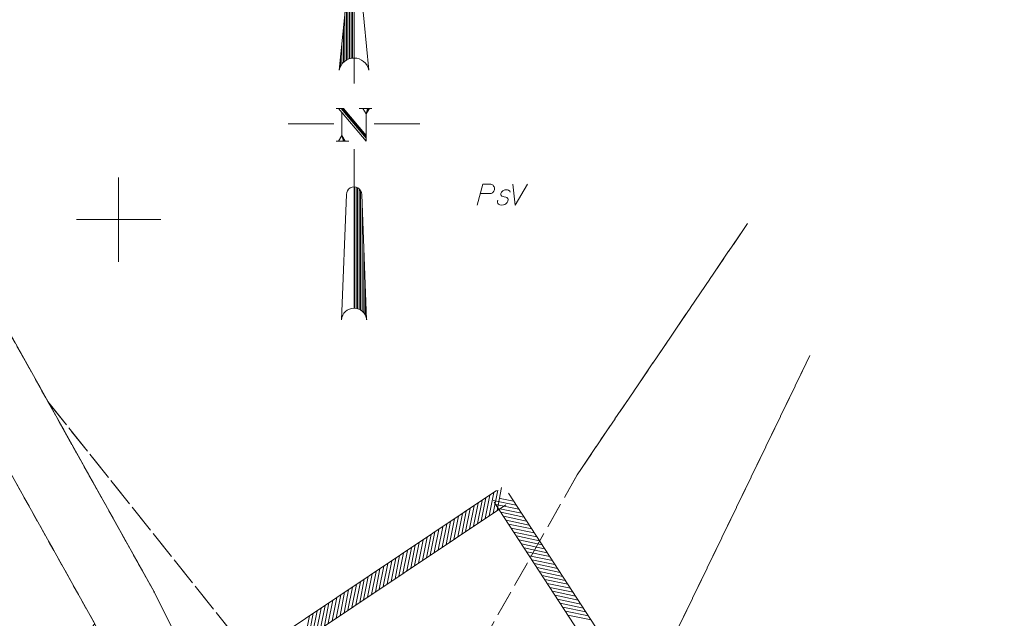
# Model space of a CAD drawing. Header units: metres. Extents: x 5554594 to 5556205, y 5636132 to 5636668.
# Tile 24 of 168: x 5555144 to 5555203, y 5636326 to 5636362. Entities that reach past the tile are written whole.
import ezdxf

# ---------------------------------------------------------------- set-up
doc = ezdxf.new("R2010")
doc.units = ezdxf.units.M
doc.header["$MEASUREMENT"] = 0
doc.header["$XCLIPFRAME"] = 0
doc.linetypes.add('PRZER1-1', pattern=[2, 1, -1])
doc.linetypes.add('PRZER3-1', pattern=[4, 3, -1])
for name, color, linetype, lineweight in [('#RAMKA', 7, 'Continuous', 18), ('#RASTER', 7, 'Continuous', 18), ('#zakres', 7, 'Continuous', 18)]:
    doc.layers.add(name, color=color, linetype=linetype, lineweight=lineweight)
for name, color, linetype, lineweight, true_color in [('GEPPGD', 96, 'Continuous', 18, 0x008000), ('GESDZI', 18, 'Continuous', 18, 0x0a0909), ('GESKKL', 96, 'PRZER3-1', 18, 0x008000), ('GESKKL_O', 96, 'PRZER3-1', 18, 0x008000), ('GESUZY', 96, 'PRZER1-1', 18, 0x008000)]:
    doc.layers.add(name, color=color, linetype=linetype, lineweight=lineweight, true_color=true_color)
picture_1 = doc.add_image_def('image1.tif', size_in_pixel=(18897, 11811))

# ---------------------------------------------------------------- blocks, each defined once
blk = doc.blocks.new('EPPGN')
blk.add_hatch(color=0).paths.add_polyline_path([(0, -0.09), (-0.027812, -0.085595), (-0.052901, -0.072812), (-0.072812, -0.052901), (-0.085595, -0.027812), (-0.09, 0), (-0.085595, 0.027812), (-0.072812, 0.052901), (-0.052901, 0.072812), (-0.027812, 0.085595), (0, 0.09), (0.027812, 0.085595), (0.052901, 0.072812), (0.072812, 0.052901), (0.085595, 0.027812), (0.09, 0), (0.085595, -0.027812), (0.072812, -0.052901), (0.052901, -0.072812), (0.027812, -0.085595)])
blk = doc.blocks.new('NORTH')
at = {"layer": '#RAMKA', "color": 7, "linetype": 'ByBlock', "lineweight": 18}
for p, q in [((0, 3), (-0.221, 0.795)), ((0, 3), (0.221, 0.795)), ((0, 0.6), (0, 3)), ((-0.023, 0.974), (-0.023, 2.775)), ((-0.045, 2.55), (-0.045, 0.971)), ((-0.067, 0.965), (-0.067, 2.325)), ((-0.09, 2.1), (-0.09, 0.956)), ((-0.113, 0.945), (-0.113, 1.875)), ((-0.135, 1.65), (-0.135, 0.93)), ((-0.157, 0.911), (-0.157, 1.425)), ((-0.18, 1.2), (-0.18, 0.885)), ((-0.203, 0.848), (-0.203, 0.975)), ((-0.3, 0), (-0.975, 0)), ((0.3, 0), (0.975, 0)), ((0, -0.375), (0, -2.737)), ((0.007, -0.937), (0.007, -2.737)), ((0.03, -2.74), (0.03, -0.941)), ((0.053, -0.95), (0.053, -2.745)), ((0.075, -2.753), (0.075, -0.966)), ((0.097, -0.994), (0.097, -2.765)), ((-0.113, -1.05), (-0.187, -2.91)), ((0.113, -1.05), (0.187, -2.91)), ((0.12, -2.781), (0.12, -1.237)), ((0.143, -1.8), (0.143, -2.803)), ((0.165, -2.836), (0.165, -2.363))]:
    blk.add_line(p, q, dxfattribs=at)
at = {"layer": '#RAMKA', "color": 7, "linetype": 'ByBlock', "lineweight": 18, "flags": 128}
for points in [[(-0.264, 0.228), (-0.156, 0.228), (0.179, -0.175)], [(-0.23, 0.228), (0.179, -0.257), (0.179, 0.146), (0.23, 0.228)], [(-0.179, 0.165), (-0.179, -0.175), (-0.23, -0.257)], [(-0.19, 0.228), (0.179, -0.213)], [(-0.173, 0.228), (0.179, -0.188)], [(0.077, 0.228), (0.264, 0.228)], [(0.128, 0.228), (0.179, 0.146), (0.201, 0.228)], [(0.179, 0.146), (0.213, 0.228)], [(-0.264, -0.257), (-0.077, -0.257)], [(-0.179, -0.175), (-0.156, -0.257)], [(-0.145, -0.257), (-0.179, -0.175), (-0.133, -0.257)]]:
    blk.add_lwpolyline(points, dxfattribs=at)
at = {"layer": '#RAMKA', "color": 7, "linetype": 'ByBlock', "lineweight": 18}
for centre, radius, start, end in [((0, 0.75), 0.225, 11.4096, 168.5653), ((0, -1.05), 0.113, 0, 180.0003), ((0, -2.925), 0.188, 4.5883, 175.4116)]:
    blk.add_arc(centre, radius, start, end, dxfattribs=at)

msp = doc.modelspace()

# ---------------------------------------------------------------- linework, layer by layer
at = {"layer": '#zakres', "color": 134, "linetype": 'Continuous', "lineweight": 18}
for p, q in [((5555172.447, 5636332.736), (5555172.72, 5636334.109)), ((5555172.422, 5636333.916), (5555129.724, 5636305.355)), ((5555171.516, 5636332.113), (5555171.789, 5636333.486)), ((5555171.749, 5636332.269), (5555172.022, 5636333.642)), ((5555171.982, 5636332.424), (5555172.254, 5636333.797)), ((5555172.215, 5636332.58), (5555172.487, 5636333.953)), ((5555201.098, 5636290.908), (5555173.119, 5636333.773)), ((5555172.978, 5636333.084), (5555130.28, 5636304.524)), ((5555170.818, 5636331.646), (5555171.091, 5636333.019)), ((5555171.051, 5636331.801), (5555171.323, 5636333.175)), ((5555171.284, 5636331.957), (5555171.556, 5636333.33)), ((5555172.216, 5636333.335), (5555173.587, 5636333.047)), ((5555200.261, 5636290.361), (5555172.281, 5636333.227)), ((5555172.369, 5636333.101), (5555173.74, 5636332.813)), ((5555172.626, 5636333.452), (5555173.433, 5636333.282)), ((5555169.887, 5636331.023), (5555170.16, 5636332.396)), ((5555170.12, 5636331.179), (5555170.393, 5636332.552)), ((5555170.353, 5636331.334), (5555170.625, 5636332.708)), ((5555170.586, 5636331.49), (5555170.858, 5636332.863)), ((5555172.523, 5636332.866), (5555173.893, 5636332.578)), ((5555172.676, 5636332.632), (5555174.046, 5636332.344)), ((5555172.829, 5636332.397), (5555174.199, 5636332.109)), ((5555168.956, 5636330.4), (5555169.229, 5636331.774)), ((5555169.189, 5636330.556), (5555169.462, 5636331.929)), ((5555169.422, 5636330.712), (5555169.694, 5636332.085)), ((5555169.655, 5636330.867), (5555169.927, 5636332.241)), ((5555172.982, 5636332.163), (5555174.352, 5636331.875)), ((5555173.135, 5636331.928), (5555174.505, 5636331.641)), ((5555168.025, 5636329.778), (5555168.298, 5636331.151)), ((5555168.258, 5636329.933), (5555168.531, 5636331.307)), ((5555168.491, 5636330.089), (5555168.763, 5636331.462)), ((5555168.724, 5636330.245), (5555168.996, 5636331.618)), ((5555173.288, 5636331.694), (5555174.658, 5636331.406)), ((5555173.441, 5636331.459), (5555174.811, 5636331.172)), ((5555173.594, 5636331.225), (5555174.964, 5636330.937)), ((5555167.327, 5636329.311), (5555167.6, 5636330.684)), ((5555167.56, 5636329.466), (5555167.832, 5636330.84)), ((5555167.793, 5636329.622), (5555168.065, 5636330.995)), ((5555173.747, 5636330.991), (5555175.117, 5636330.703)), ((5555173.9, 5636330.756), (5555175.27, 5636330.468)), ((5555166.396, 5636328.688), (5555166.669, 5636330.061)), ((5555166.629, 5636328.844), (5555166.901, 5636330.217)), ((5555166.862, 5636328.999), (5555167.134, 5636330.373)), ((5555167.095, 5636329.155), (5555167.367, 5636330.528)), ((5555174.053, 5636330.522), (5555175.423, 5636330.234)), ((5555174.206, 5636330.287), (5555175.576, 5636329.999)), ((5555174.359, 5636330.053), (5555175.729, 5636329.765)), ((5555165.465, 5636328.065), (5555165.738, 5636329.439)), ((5555165.698, 5636328.221), (5555165.971, 5636329.594)), ((5555165.931, 5636328.377), (5555166.203, 5636329.75)), ((5555166.164, 5636328.532), (5555166.436, 5636329.906)), ((5555174.512, 5636329.818), (5555175.882, 5636329.53)), ((5555174.665, 5636329.584), (5555176.035, 5636329.296)), ((5555164.534, 5636327.443), (5555164.807, 5636328.816)), ((5555164.767, 5636327.598), (5555165.04, 5636328.972)), ((5555165, 5636327.754), (5555165.272, 5636329.127)), ((5555165.233, 5636327.91), (5555165.505, 5636329.283)), ((5555174.818, 5636329.349), (5555176.188, 5636329.061)), ((5555174.971, 5636329.115), (5555176.341, 5636328.827)), ((5555175.124, 5636328.88), (5555176.494, 5636328.592)), ((5555163.836, 5636326.976), (5555164.109, 5636328.349)), ((5555164.069, 5636327.131), (5555164.341, 5636328.504)), ((5555164.302, 5636327.287), (5555164.574, 5636328.66)), ((5555175.277, 5636328.646), (5555176.647, 5636328.358)), ((5555175.43, 5636328.411), (5555176.8, 5636328.123)), ((5555162.905, 5636326.353), (5555163.178, 5636327.726)), ((5555163.138, 5636326.509), (5555163.41, 5636327.882)), ((5555163.371, 5636326.664), (5555163.643, 5636328.037)), ((5555163.603, 5636326.82), (5555163.876, 5636328.193)), ((5555175.583, 5636328.177), (5555176.954, 5636327.889)), ((5555175.737, 5636327.942), (5555177.107, 5636327.655)), ((5555175.89, 5636327.708), (5555177.26, 5636327.42)), ((5555161.974, 5636325.73), (5555162.247, 5636327.103)), ((5555162.207, 5636325.886), (5555162.48, 5636327.259)), ((5555162.44, 5636326.042), (5555162.712, 5636327.415)), ((5555162.673, 5636326.197), (5555162.945, 5636327.57)), ((5555176.043, 5636327.473), (5555177.413, 5636327.186)), ((5555176.196, 5636327.239), (5555177.566, 5636326.951)), ((5555161.043, 5636325.107), (5555161.316, 5636326.481)), ((5555161.276, 5636325.263), (5555161.549, 5636326.636)), ((5555161.509, 5636325.419), (5555161.781, 5636326.792)), ((5555161.742, 5636325.575), (5555162.014, 5636326.948)), ((5555176.349, 5636327.005), (5555177.719, 5636326.717)), ((5555176.502, 5636326.77), (5555177.872, 5636326.482)), ((5555176.655, 5636326.536), (5555178.025, 5636326.248))]:
    msp.add_line(p, q, dxfattribs=at)
at = {"color": 7, "linetype": 'Continuous', "lineweight": 18, "flags": 128}
for points in [[(5555150, 5636347.5), (5555150, 5636352.5)], [(5555147.5, 5636350), (5555152.5, 5636350)]]:
    msp.add_lwpolyline(points, dxfattribs=at)
at = {"layer": 'GESDZI', "color": 96, "linetype": 'Continuous', "lineweight": 18, "flags": 128}
for points in [[(5555210.74, 5636267.97), (5555208.46, 5636266.82), (5555202.73, 5636267.2), (5555198.92, 5636266.95), (5555193.68, 5636269.44), (5555177.22, 5636283.54), (5555171.33, 5636290.55), (5555168.09, 5636295.87), (5555152.11, 5636327.91), (5555140.07, 5636349.47), (5555138.419, 5636351.998)], [(5555138.419, 5636351.998), (5555140.07, 5636349.47), (5555152.11, 5636327.91), (5555168.09, 5636295.87), (5555171.33, 5636290.55), (5555177.22, 5636283.54), (5555193.68, 5636269.44), (5555198.92, 5636266.95), (5555194.751, 5636266.179), (5555190.254, 5636262.036), (5555175.305, 5636278.922)], [(5555134.827, 5636350.189), (5555136.58, 5636347.5), (5555148.596, 5636326.003), (5555132.537, 5636307.812)], [(5555175.305, 5636278.922), (5555167.557, 5636287.96), (5555148.596, 5636326.003), (5555136.58, 5636347.5), (5555134.827, 5636350.189)]]:
    msp.add_lwpolyline(points, dxfattribs=at)
at = {"layer": 'GESKKL', "color": 96, "linetype": 'PRZER3-1', "lineweight": 18, "ltscale": 0.5, "true_color": 0x008000}
for points in [[(5555187.306, 5636349.775), (5555177.2, 5636334.86), (5555165.61, 5636314.37), (5555145.81, 5636339.2), (5555140.07, 5636349.47), (5555138.419, 5636351.998)], [(5555191.001, 5636341.927), (5555171.85, 5636302.33), (5555177.22, 5636283.54), (5555171.33, 5636290.55), (5555168.09, 5636295.87), (5555152.11, 5636327.91), (5555145.81, 5636339.2), (5555165.61, 5636314.37), (5555177.2, 5636334.86), (5555187.306, 5636349.775)], [(5555200.497, 5636321.76), (5555177.22, 5636283.54), (5555171.85, 5636302.33), (5555191.001, 5636341.927)]]:
    msp.add_lwpolyline(points, dxfattribs=at)
at = {"layer": 'GESKKL_O', "color": 96, "linetype": 'Continuous', "lineweight": 18, "true_color": 0x008000, "flags": 128}
for points in [[(5555171.268, 5636350.864), (5555171.603, 5636352.114), (5555172.026, 5636352.114), (5555172.085, 5636352.105), (5555172.115, 5636352.095), (5555172.174, 5636352.065), (5555172.213, 5636352.036), (5555172.243, 5636351.996), (5555172.272, 5636351.947), (5555172.292, 5636351.878), (5555172.302, 5636351.819), (5555172.292, 5636351.77), (5555172.282, 5636351.731), (5555172.263, 5636351.691), (5555172.243, 5636351.662), (5555172.213, 5636351.622), (5555172.174, 5636351.593), (5555172.144, 5636351.573), (5555172.095, 5636351.553), (5555172.046, 5636351.544), (5555171.455, 5636351.544)], [(5555173.227, 5636351.622), (5555173.197, 5636351.691), (5555173.129, 5636351.74), (5555173.07, 5636351.76), (5555172.981, 5636351.77), (5555172.902, 5636351.76), (5555172.784, 5636351.701), (5555172.705, 5636351.622), (5555172.676, 5636351.553), (5555172.666, 5636351.475), (5555172.686, 5636351.426), (5555172.725, 5636351.396), (5555172.745, 5636351.386), (5555172.804, 5636351.366), (5555172.873, 5636351.357), (5555172.971, 5636351.337), (5555173.03, 5636351.317), (5555173.079, 5636351.258), (5555173.099, 5636351.189), (5555173.089, 5636351.101), (5555173.05, 5636351.022), (5555172.971, 5636350.933), (5555172.902, 5636350.894), (5555172.823, 5636350.874), (5555172.725, 5636350.864), (5555172.607, 5636350.874), (5555172.528, 5636350.914), (5555172.489, 5636350.963), (5555172.469, 5636351.032), (5555172.469, 5636351.101), (5555172.499, 5636351.16)], [(5555173.394, 5636352.114), (5555173.532, 5636350.864), (5555174.26, 5636352.114)]]:
    msp.add_lwpolyline(points, dxfattribs=at)
at = {"layer": 'GESUZY', "color": 96, "linetype": 'PRZER1-1', "lineweight": 18, "ltscale": 0.5, "true_color": 0x008000}
for points in [[(5555138.419, 5636351.998), (5555140.07, 5636349.47), (5555145.81, 5636339.2), (5555152.11, 5636327.91), (5555168.09, 5636295.87), (5555171.33, 5636290.55), (5555177.22, 5636283.54), (5555193.68, 5636269.44), (5555198.92, 5636266.95), (5555194.751, 5636266.179), (5555190.254, 5636262.036), (5555180.593, 5636272.949), (5555175.305, 5636278.922), (5555167.557, 5636287.96), (5555148.596, 5636326.003), (5555136.58, 5636347.5), (5555134.827, 5636350.189)], [(5555191.001, 5636341.927), (5555171.85, 5636302.33), (5555177.22, 5636283.54), (5555171.33, 5636290.55), (5555168.09, 5636295.87), (5555152.11, 5636327.91), (5555145.81, 5636339.2), (5555140.07, 5636349.47), (5555138.419, 5636351.998)], [(5555134.827, 5636350.189), (5555136.58, 5636347.5), (5555148.596, 5636326.003), (5555142.643, 5636319.259), (5555132.537, 5636307.812)], [(5555275.249, 5636316.493), (5555282.05, 5636311.75), (5555291.92, 5636304.86), (5555284.52, 5636292.447), (5555255.64, 5636244), (5555216.06, 5636266.31), (5555210.74, 5636267.97), (5555208.46, 5636266.82), (5555202.73, 5636267.2), (5555198.92, 5636266.95), (5555193.68, 5636269.44), (5555177.22, 5636283.54), (5555171.85, 5636302.33), (5555191.001, 5636341.927)]]:
    msp.add_lwpolyline(points, dxfattribs=at)

# ---------------------------------------------------------------- block references
at = {"layer": '#RAMKA', "color": 7, "linetype": 'Continuous', "lineweight": 18, "xscale": 3.999999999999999, "yscale": 3.999999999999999, "zscale": 3.999999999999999, "rotation": 359.9999999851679}
msp.add_blockref('NORTH', (5555163.967, 5636355.689), dxfattribs=at)
at = {"layer": 'GEPPGD', "color": 96, "lineweight": 18, "true_color": 0x008000, "xscale": 0.5, "yscale": 0.5, "zscale": 0.5, "rotation": 90}
msp.add_blockref('EPPGN', (5555152.11, 5636327.91), dxfattribs=at)

# ---------------------------------------------------------------- pictures from other files: only their frames are drawn
at = {"layer": '#RASTER', "color": 252, "linetype": 'Continuous', "lineweight": 18}
image = msp.add_image(picture_1, insert=(5554593.51, 5636131.7), size_in_units=(811.166, 518.086), dxfattribs=at)
image.set_boundary_path([(-0.5, -0.5), (-0.5, 11810.5), (18896.5, 11810.5), (18896.5, -0.5), (-0.5, -0.5)])
image.dxf.flags = 15

doc.saveas('drawing.dxf')
